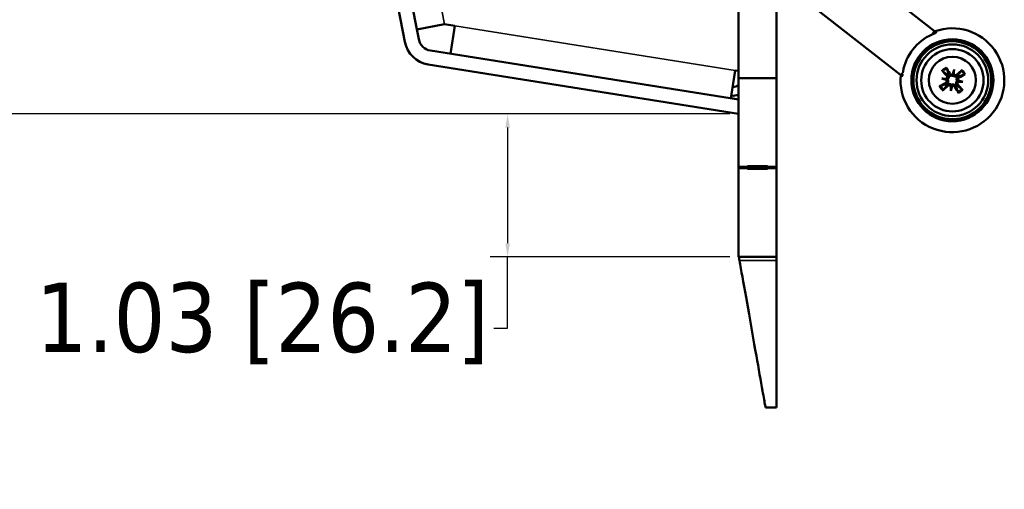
# Model space of a CAD drawing. Header units: inches. Extents: x 0.2 to 58.8, y 1.7 to 68.8.
# Tile 24 of 256: x 4.5 to 11.7, y 40.3 to 43.7. Entities that reach past the tile are written whole.
import ezdxf

# ---------------------------------------------------------------- set-up
doc = ezdxf.new("R2010")
doc.units = ezdxf.units.IN
doc.header["$MEASUREMENT"] = 0
for name, color, linetype, lineweight in [('Dimension (ANSI)', 7, 'Continuous', 25), ('Visible (ANSI)', 7, 'Continuous', 50), ('Visible Narrow (ANSI)', 7, 'Continuous', 35)]:
    doc.layers.add(name, color=color, linetype=linetype, lineweight=lineweight)
doc.styles.add('Note Text (ANSI)', font='tahoma.ttf')
doc.dimstyles.new('Default (ANSI)', dxfattribs={"dimtxt": 0.5, "dimasz": 0.098425, "dimexe": 0.125, "dimexo": 0.0625, "dimgap": 0.031496, "dimtad": 0, "dimtih": 1, "dimtoh": 1, "dimrnd": 1e-08, "dimzin": 4, "dimdsep": 46, "dimtxsty": 'Note Text (ANSI)', "dimcen": 0.09, "dimdle": 0.393701, "dimclrd": 256, "dimclre": 256, "dimclrt": 256, "dimadec": 0, "dimazin": 1, "dimtfac": 1, "dimtofl": 0, "dimtmove": 0, "dimatfit": 3, "dimfxl": 1, "dimtolj": 1, "dimtzin": 4, "dimlwd": -1, "dimlwe": -1, "dimarcsym": 0})

# ---------------------------------------------------------------- blocks, each defined once
blk = doc.blocks.new('*D6')
at = {"layer": 'Defpoints', "color": 0}
for p in [(6.9562, 64.5321), (2.2521, 42.9983), (9.7324, 42.9983)]:
    blk.add_point(p, dxfattribs=at)
at = {"layer": 'Dimension (ANSI)'}
for p, q in [((6.8937, 64.5321), (2.1271, 64.5321)), ((2.2521, 64.4337), (2.2521, 53.0617)), ((2.2521, 43.0968), (2.2521, 52.3446)), ((9.6699, 42.9983), (2.1271, 42.9983))]:
    blk.add_line(p, q, dxfattribs=at)
for points in [[(2.2357, 64.4337), (2.2685, 64.4337), (2.2521, 64.5321)], [(2.2357, 43.0968), (2.2685, 43.0968), (2.2521, 42.9983)]]:
    blk.add_solid(points, dxfattribs=at)
at = {"layer": 'Dimension (ANSI)', "insert": (0.2177, 53.0302), "char_height": 0.5, "attachment_point": 1, "style": 'Note Text (ANSI)'}
blk.add_mtext('\\A1;21.53 [547.0]', dxfattribs=at)
blk = doc.blocks.new('*D7')
at = {"layer": 'Defpoints', "color": 0}
for p in [(9.7324, 42.9983), (8.0648, 41.9662), (9.7324, 41.9662)]:
    blk.add_point(p, dxfattribs=at)
at = {"layer": 'Dimension (ANSI)'}
for p, q in [((9.6699, 42.9983), (7.9398, 42.9983)), ((8.0648, 42.8999), (8.0648, 42.0647)), ((9.6699, 41.9662), (7.9398, 41.9662)), ((8.0648, 41.453), (8.0648, 41.9662)), ((7.9664, 41.453), (8.0648, 41.453))]:
    blk.add_line(p, q, dxfattribs=at)
for points in [[(8.0484, 42.8999), (8.0812, 42.8999), (8.0648, 42.9983)], [(8.0484, 42.0647), (8.0812, 42.0647), (8.0648, 41.9662)]]:
    blk.add_solid(points, dxfattribs=at)
at = {"layer": 'Dimension (ANSI)', "insert": (4.6562, 41.7801), "char_height": 0.5, "attachment_point": 1, "style": 'Note Text (ANSI)'}
blk.add_mtext('\\A1;1.03 [26.2]', dxfattribs=at)

msp = doc.modelspace()

# ---------------------------------------------------------------- linework, layer by layer
at = {"layer": 'Visible (ANSI)'}
for p, q in [((3.4295, 63.646), (7.3236, 43.5178)), ((7.4236, 43.5372), (3.5295, 63.6654)), ((9.7324, 60.1872), (9.7324, 43.2572)), ((10.0074, 43.2572), (10.0074, 60.1872)), ((11.1471, 43.5959), (10.0975, 44.4159)), ((10.9008, 43.2807), (10.098, 43.9079)), ((7.4101, 43.6072), (7.6102, 43.6459)), ((7.6834, 43.6343), (7.6102, 43.6459)), ((7.6514, 43.433), (7.6834, 43.6343)), ((11.1362, 43.5821), (11.1471, 43.5959)), ((9.7324, 43.1015), (7.5076, 43.4559)), ((7.4916, 43.3553), (9.7324, 42.9983)), ((9.676, 43.1105), (9.7081, 43.3118)), ((9.7324, 43.3081), (9.7081, 43.312)), ((9.7081, 43.312), (9.7081, 43.3118)), ((11.2879, 43.318), (11.2831, 43.2869)), ((9.7324, 43.2572), (9.7324, 42.6172)), ((10.0074, 43.2572), (9.7324, 43.2572)), ((10.0074, 42.6172), (10.0074, 43.2572)), ((11.1994, 43.2531), (11.2305, 43.2483)), ((11.3528, 43.2295), (11.3217, 43.2343)), ((11.2643, 43.1646), (11.2691, 43.1957)), ((9.7324, 43.1025), (9.6762, 43.1115)), ((9.7324, 42.6162), (9.7324, 42.6172)), ((9.7324, 42.6172), (9.7974, 42.6172)), ((9.7974, 42.6162), (9.7324, 42.6162)), ((9.7324, 42.6062), (9.7324, 42.6162)), ((9.7974, 42.6062), (9.7324, 42.6062)), ((9.7324, 41.9662), (9.7324, 42.6062)), ((9.7974, 42.6172), (9.7974, 42.6222)), ((9.7974, 42.6222), (9.9424, 42.6222)), ((9.7974, 42.6162), (9.7974, 42.6172)), ((9.8174, 42.6172), (9.7974, 42.6172)), ((9.7974, 42.6062), (9.7974, 42.6162)), ((9.7974, 42.6012), (9.7974, 42.6062)), ((9.9424, 42.6012), (9.7974, 42.6012)), ((9.8174, 42.6112), (9.8174, 42.6222)), ((9.8174, 42.6112), (9.9424, 42.6112)), ((9.9424, 42.6222), (9.9424, 42.6172)), ((9.9424, 42.6172), (9.9424, 42.6162)), ((9.9424, 42.6172), (10.0074, 42.6172)), ((9.9424, 42.6162), (9.9424, 42.6062)), ((10.0074, 42.6162), (9.9424, 42.6162)), ((9.9424, 42.6062), (9.9424, 42.6012)), ((10.0074, 42.6062), (9.9424, 42.6062)), ((10.0074, 42.6172), (10.0074, 42.6162)), ((10.0074, 42.6162), (10.0074, 42.6062)), ((10.0074, 42.6062), (10.0074, 41.9662)), ((10.0074, 41.9662), (9.7324, 41.9662)), ((10.0074, 40.8796), (9.9266, 40.8796))]:
    msp.add_line(p, q, dxfattribs=at)
for radius in [0.2959, 0.2938, 0.2811, 0.259, 0.225, 0.17]:
    msp.add_circle((11.2761, 43.2413), radius, dxfattribs=at)
for centre, radius, start, end in [((11.2761, 43.2413), 0.375, 174.41175, 109.58825), ((7.5237, 43.5565), 0.2038, 190.94947, 260.94947), ((7.5237, 43.5565), 0.1019, 190.94947, 260.94947), ((11.2761, 43.2413), 0.3616, 113.77411, 170.22589), ((11.2761, 43.2413), 0.0465, 121.57108, 130.90846), ((11.2761, 43.2413), 0.0465, 31.57108, 40.90846), ((9.6914, 43.2559), 0.063, 267.8976, 310.60147), ((11.2761, 43.2413), 0.0465, 211.57108, 220.90846), ((11.2761, 43.2413), 0.0465, 301.57108, 310.90846), ((9.6914, 43.2559), 0.126, 264.41714, 288.98962)]:
    msp.add_arc(centre, radius, start, end, dxfattribs=at)
for centre, major_axis, ratio, start_param, end_param in [((11.2877, 43.2523), (0.1857, -0.1965), 0.087156, 4.322701, 4.520003), ((11.2621, 43.2335), (-0.1315, 0.2362), 0.087156, 4.904775, 5.102077), ((11.3139, 43.2326), (0.0604, 0.2611), 0.173648, 1.277915, 1.407247), ((11.2374, 43.2443), (-0.021, -0.2671), 0.173648, 1.734346, 1.863678), ((11.287, 43.2297), (-0.1965, -0.1857), 0.087156, 4.322701, 4.520003), ((11.273, 43.2026), (0.2671, -0.021), 0.173648, 1.734346, 1.863678), ((11.2848, 43.2791), (-0.2611, 0.0604), 0.173648, 1.277915, 1.407247), ((11.2241, 43.2578), (-0.0009, -0.0121), 0.868224, 0.738214, 1.121977), ((11.2216, 43.2412), (-0.0027, -0.0118), 0.868224, 2.019616, 2.403378), ((11.276, 43.2958), (-0.0118, 0.0027), 0.868224, 2.019616, 2.403378), ((11.2926, 43.2932), (-0.0121, 0.0009), 0.868224, 0.738214, 1.121977), ((11.328, 43.2248), (0.0009, 0.0121), 0.868224, 0.738214, 1.121977), ((11.2791, 43.28), (-0.2671, 0.021), 0.173648, 1.734346, 1.863678), ((11.3306, 43.2414), (0.0027, 0.0118), 0.868224, 2.019616, 2.403378), ((11.2673, 43.2035), (0.2611, -0.0604), 0.173648, 1.277915, 1.407247), ((11.2683, 43.2552), (0.2362, 0.1315), 0.087156, 4.904775, 5.102077), ((11.2838, 43.2273), (-0.2362, -0.1315), 0.087156, 4.904775, 5.102077), ((11.2651, 43.2529), (0.1965, 0.1857), 0.087156, 4.322701, 4.520003), ((11.3147, 43.2383), (0.021, 0.2671), 0.173648, 1.734346, 1.863678), ((11.2383, 43.25), (-0.0604, -0.2611), 0.173648, 1.277915, 1.407247), ((11.2596, 43.1893), (0.0121, -0.0009), 0.868224, 0.738214, 1.121977), ((11.2762, 43.1868), (0.0118, -0.0027), 0.868224, 2.019616, 2.403378), ((11.29, 43.2491), (0.1315, -0.2362), 0.087156, 4.904775, 5.102077), ((11.2645, 43.2303), (-0.1857, 0.1965), 0.087156, 4.322701, 4.520003)]:
    msp.add_ellipse(centre, major_axis=major_axis, ratio=ratio, start_param=start_param, end_param=end_param, dxfattribs=at)
for points, knots in [([(11.1303, 43.5722), (11.1338, 43.5737), (11.1375, 43.5753), (11.145, 43.5786), (11.1487, 43.5803), (11.1542, 43.5829), (11.1565, 43.5841), (11.1595, 43.5859), (11.1602, 43.5866), (11.1601, 43.5869), (11.1601, 43.587), (11.16, 43.587), (11.16, 43.5871)], [-0.1177498, -0.1177498, -0.1177498, -0.1177498, -0.0891373, -0.0891373, -0.0562435, -0.0562435, -0.0281218, -0.0281218, 0, 0, 0, 0.0044731, 0.0044731, 0.0044731, 0.0044731]), ([(11.1362, 43.5821), (11.1362, 43.5821), (11.1362, 43.5821), (11.1362, 43.582), (11.1362, 43.582), (11.1362, 43.582), (11.1361, 43.5819), (11.136, 43.5818), (11.136, 43.5816), (11.1358, 43.5813), (11.1357, 43.581), (11.1354, 43.5801), (11.1353, 43.5795), (11.1351, 43.5777), (11.1351, 43.5762), (11.1354, 43.5746), (11.1354, 43.5745), (11.1354, 43.5744)], [-0.00001571, -0.00001571, -0.00001571, -0.00001571, 0, 0, 0.00009244, 0.00009244, 0.00051483, 0.00051483, 0.00139647, 0.00139647, 0.00333215, 0.00333215, 0.00748106, 0.00748106, 0.01569035, 0.01569035, 0.01617814, 0.01617814, 0.01617814, 0.01617814]), ([(11.1596, 43.5861), (11.1591, 43.5865), (11.1586, 43.5869), (11.1562, 43.5887), (11.1547, 43.5899), (11.1509, 43.5929), (11.1489, 43.5944), (11.1471, 43.5959)], [0.03498117, 0.03498117, 0.03498117, 0.03498117, 0.04154954, 0.04154954, 0.0652967, 0.0652967, 0.11276057, 0.11276057, 0.11276057, 0.11276057]), ([(11.2087, 43.3046), (11.2084, 43.3048), (11.208, 43.3052), (11.207, 43.306), (11.2063, 43.3067), (11.2049, 43.308), (11.2041, 43.3089), (11.2027, 43.3104), (11.2019, 43.3112), (11.2013, 43.3119)], [0.070994, 0.070994, 0.070994, 0.070994, 0.07730561, 0.07730561, 0.08501045, 0.08501045, 0.09272791, 0.09272791, 0.10039672, 0.10039672, 0.10039672, 0.10039672]), ([(11.2312, 43.3339), (11.2317, 43.3331), (11.2323, 43.332), (11.2333, 43.3303), (11.2338, 43.3292), (11.2347, 43.3276), (11.2351, 43.3267), (11.2357, 43.3255), (11.2359, 43.3249), (11.236, 43.3246)], [0.02330526, 0.02330526, 0.02330526, 0.02330526, 0.03097407, 0.03097407, 0.03869153, 0.03869153, 0.04639637, 0.04639637, 0.05270798, 0.05270798, 0.05270798, 0.05270798]), ([(11.3394, 43.3086), (11.3396, 43.309), (11.34, 43.3094), (11.3408, 43.3104), (11.3415, 43.3111), (11.3428, 43.3124), (11.3437, 43.3133), (11.3452, 43.3147), (11.346, 43.3155), (11.3467, 43.3161)], [0.070994, 0.070994, 0.070994, 0.070994, 0.07730561, 0.07730561, 0.08501045, 0.08501045, 0.09272791, 0.09272791, 0.10039672, 0.10039672, 0.10039672, 0.10039672]), ([(10.9176, 43.2889), (10.9175, 43.2889), (10.9175, 43.2889), (10.9117, 43.2868), (10.9059, 43.2834), (10.9008, 43.2807)], [0.06513884, 0.06513884, 0.06513884, 0.06513884, 0.0652967, 0.0652967, 0.11276057, 0.11276057, 0.11276057, 0.11276057]), ([(10.9008, 43.2807), (10.9008, 43.2807), (10.9008, 43.2807), (10.9008, 43.2807), (10.9008, 43.2807), (10.9008, 43.2807), (10.9008, 43.2807), (10.9008, 43.2807), (10.9008, 43.2807), (10.9009, 43.2806), (10.901, 43.2805), (10.9012, 43.2803), (10.9015, 43.2802), (10.9022, 43.2796), (10.9029, 43.279), (10.9053, 43.2772), (10.9071, 43.2757), (10.9106, 43.273), (10.9119, 43.272), (10.9133, 43.2709)], [-0.00001571, -0.00001571, -0.00001571, -0.00001571, 0, 0, 0.00009244, 0.00009244, 0.00051483, 0.00051483, 0.00139647, 0.00139647, 0.00333215, 0.00333215, 0.00748106, 0.00748106, 0.01569035, 0.01569035, 0.02863188, 0.02863188, 0.03585341, 0.03585341, 0.03585341, 0.03585341]), ([(10.9125, 43.2703), (10.9125, 43.2703), (10.9126, 43.2702), (10.9131, 43.2702), (10.9135, 43.271), (10.9146, 43.2744), (10.9151, 43.2769), (10.9161, 43.2819), (10.9166, 43.2845), (10.9171, 43.2873)], [0.24353045, 0.24353045, 0.24353045, 0.24353045, 0.24800357, 0.24800357, 0.27612535, 0.27612535, 0.30424712, 0.30424712, 0.32702282, 0.32702282, 0.32702282, 0.32702282]), ([(11.232, 43.2442), (11.232, 43.2441), (11.2321, 43.2441), (11.2332, 43.2425), (11.234, 43.2407), (11.2349, 43.2369), (11.235, 43.2349), (11.2344, 43.2313), (11.2338, 43.2294), (11.2318, 43.226), (11.2304, 43.2245), (11.2285, 43.2231), (11.228, 43.2227), (11.2274, 43.2224)], [0.02817701, 0.02817701, 0.02817701, 0.02817701, 0.02875644, 0.02875644, 0.04273434, 0.04273434, 0.05671223, 0.05671223, 0.07090098, 0.07090098, 0.08508973, 0.08508973, 0.08976579, 0.08976579, 0.08976579, 0.08976579]), ([(11.2305, 43.2483), (11.2318, 43.2481), (11.2329, 43.2479), (11.2369, 43.2473), (11.2394, 43.2469), (11.2422, 43.2465), (11.2425, 43.2465), (11.2428, 43.2464)], [-5.5610777, -5.5610777, -5.5610777, -5.5610777, -5.5088382, -5.5088382, -5.336687, -5.336687, -5.3138704, -5.3138704, -5.3138704, -5.3138704]), ([(11.2354, 43.2739), (11.2366, 43.2726), (11.2377, 43.2709), (11.239, 43.2672), (11.2393, 43.2652), (11.2392, 43.2615), (11.2388, 43.2595), (11.2372, 43.256), (11.236, 43.2544), (11.2342, 43.2526), (11.2337, 43.2522), (11.2331, 43.2518)], [0, 0, 0, 0, 0.01429788, 0.01429788, 0.02859576, 0.02859576, 0.04258156, 0.04258156, 0.05656736, 0.05656736, 0.06157061, 0.06157061, 0.06157061, 0.06157061]), ([(11.2428, 43.2464), (11.2432, 43.2457), (11.2435, 43.245), (11.2446, 43.2423), (11.2451, 43.2401), (11.2456, 43.2359), (11.2455, 43.2337), (11.2448, 43.2294), (11.2441, 43.2273), (11.2423, 43.2235), (11.2409, 43.2215), (11.2384, 43.2187), (11.2375, 43.2177), (11.2364, 43.2169)], [0.3033393, 0.3033393, 0.3033393, 0.3033393, 0.30902749, 0.30902749, 0.32500377, 0.32500377, 0.34098004, 0.34098004, 0.35695632, 0.35695632, 0.37582552, 0.37582552, 0.38650113, 0.38650113, 0.38650113, 0.38650113]), ([(11.2456, 43.2765), (11.2463, 43.2754), (11.247, 43.2742), (11.2485, 43.2708), (11.2492, 43.2684), (11.2498, 43.2642), (11.2498, 43.2621), (11.2492, 43.2577), (11.2486, 43.2556), (11.2469, 43.2517), (11.2458, 43.2498), (11.2439, 43.2475), (11.2433, 43.247), (11.2428, 43.2464)], [0.2635064, 0.2635064, 0.2635064, 0.2635064, 0.27418202, 0.27418202, 0.29305121, 0.29305121, 0.30902749, 0.30902749, 0.32500377, 0.32500377, 0.34098004, 0.34098004, 0.34666824, 0.34666824, 0.34666824, 0.34666824]), ([(11.2812, 43.2746), (11.2805, 43.2742), (11.2798, 43.2739), (11.2771, 43.2728), (11.2749, 43.2722), (11.2707, 43.2718), (11.2685, 43.2719), (11.2642, 43.2726), (11.2621, 43.2733), (11.2583, 43.2751), (11.2563, 43.2764), (11.2535, 43.2789), (11.2525, 43.2799), (11.2517, 43.2809)], [0.3033393, 0.3033393, 0.3033393, 0.3033393, 0.30902749, 0.30902749, 0.32500377, 0.32500377, 0.34098004, 0.34098004, 0.35695632, 0.35695632, 0.37582552, 0.37582552, 0.38650113, 0.38650113, 0.38650113, 0.38650113]), ([(11.279, 43.2854), (11.2789, 43.2854), (11.2789, 43.2853), (11.2773, 43.2842), (11.2755, 43.2834), (11.2717, 43.2825), (11.2697, 43.2824), (11.2661, 43.2829), (11.2642, 43.2836), (11.2608, 43.2856), (11.2594, 43.2869), (11.2579, 43.2889), (11.2575, 43.2894), (11.2572, 43.2899)], [0.02817592, 0.02817592, 0.02817592, 0.02817592, 0.02861542, 0.02861542, 0.04266381, 0.04266381, 0.0567122, 0.0567122, 0.07082649, 0.07082649, 0.08494078, 0.08494078, 0.08976122, 0.08976122, 0.08976122, 0.08976122]), ([(11.2831, 43.2869), (11.2829, 43.2856), (11.2827, 43.2845), (11.2821, 43.2805), (11.2817, 43.278), (11.2813, 43.2752), (11.2813, 43.2749), (11.2812, 43.2746)], [-5.5610777, -5.5610777, -5.5610777, -5.5610777, -5.5088382, -5.5088382, -5.336687, -5.336687, -5.3138704, -5.3138704, -5.3138704, -5.3138704]), ([(11.3113, 43.2718), (11.3102, 43.271), (11.309, 43.2704), (11.3056, 43.2688), (11.3032, 43.2682), (11.299, 43.2676), (11.2969, 43.2676), (11.2925, 43.2682), (11.2904, 43.2688), (11.2865, 43.2705), (11.2846, 43.2716), (11.2823, 43.2735), (11.2817, 43.274), (11.2812, 43.2746)], [0.2635064, 0.2635064, 0.2635064, 0.2635064, 0.27418202, 0.27418202, 0.29305121, 0.29305121, 0.30902749, 0.30902749, 0.32500377, 0.32500377, 0.34098004, 0.34098004, 0.34666824, 0.34666824, 0.34666824, 0.34666824]), ([(11.3087, 43.282), (11.3074, 43.2808), (11.3057, 43.2797), (11.302, 43.2783), (11.3, 43.278), (11.2963, 43.2782), (11.2943, 43.2786), (11.2908, 43.2802), (11.2892, 43.2814), (11.2874, 43.2832), (11.287, 43.2837), (11.2866, 43.2842)], [0, 0, 0, 0, 0.01429788, 0.01429788, 0.02859576, 0.02859576, 0.04258156, 0.04258156, 0.05656736, 0.05656736, 0.06157061, 0.06157061, 0.06157061, 0.06157061]), ([(11.3066, 43.2061), (11.3058, 43.2072), (11.3052, 43.2084), (11.3036, 43.2118), (11.303, 43.2142), (11.3024, 43.2183), (11.3024, 43.2205), (11.3029, 43.2248), (11.3036, 43.227), (11.3052, 43.2308), (11.3064, 43.2328), (11.3083, 43.2351), (11.3088, 43.2356), (11.3094, 43.2362)], [0.2635064, 0.2635064, 0.2635064, 0.2635064, 0.27418202, 0.27418202, 0.29305121, 0.29305121, 0.30902749, 0.30902749, 0.32500377, 0.32500377, 0.34098004, 0.34098004, 0.34666824, 0.34666824, 0.34666824, 0.34666824]), ([(11.3094, 43.2362), (11.309, 43.2368), (11.3087, 43.2375), (11.3076, 43.2403), (11.307, 43.2425), (11.3066, 43.2466), (11.3067, 43.2489), (11.3074, 43.2532), (11.3081, 43.2553), (11.3099, 43.2591), (11.3112, 43.2611), (11.3137, 43.2639), (11.3147, 43.2648), (11.3157, 43.2657)], [0.3033393, 0.3033393, 0.3033393, 0.3033393, 0.30902749, 0.30902749, 0.32500377, 0.32500377, 0.34098004, 0.34098004, 0.35695632, 0.35695632, 0.37582552, 0.37582552, 0.38650113, 0.38650113, 0.38650113, 0.38650113]), ([(11.3217, 43.2343), (11.3204, 43.2345), (11.3193, 43.2346), (11.3153, 43.2353), (11.3128, 43.2356), (11.31, 43.2361), (11.3097, 43.2361), (11.3094, 43.2362)], [-5.5610777, -5.5610777, -5.5610777, -5.5610777, -5.5088382, -5.5088382, -5.336687, -5.336687, -5.3138704, -5.3138704, -5.3138704, -5.3138704]), ([(11.3168, 43.2086), (11.3156, 43.21), (11.3145, 43.2117), (11.3131, 43.2154), (11.3128, 43.2174), (11.313, 43.2211), (11.3134, 43.223), (11.315, 43.2266), (11.3162, 43.2282), (11.318, 43.2299), (11.3185, 43.2304), (11.319, 43.2308)], [0, 0, 0, 0, 0.01429788, 0.01429788, 0.02859576, 0.02859576, 0.04258156, 0.04258156, 0.05656736, 0.05656736, 0.06157061, 0.06157061, 0.06157061, 0.06157061]), ([(11.3202, 43.2384), (11.3202, 43.2385), (11.3201, 43.2385), (11.319, 43.2401), (11.3182, 43.2419), (11.3172, 43.2457), (11.3172, 43.2476), (11.3177, 43.2513), (11.3184, 43.2532), (11.3204, 43.2565), (11.3217, 43.258), (11.3236, 43.2595), (11.3242, 43.2599), (11.3247, 43.2602)], [0.02817701, 0.02817701, 0.02817701, 0.02817701, 0.02875644, 0.02875644, 0.04273434, 0.04273434, 0.05671223, 0.05671223, 0.07082652, 0.07082652, 0.08494082, 0.08494082, 0.08976125, 0.08976125, 0.08976125, 0.08976125]), ([(11.3687, 43.2862), (11.3679, 43.2857), (11.3668, 43.2851), (11.3651, 43.2841), (11.364, 43.2835), (11.3624, 43.2827), (11.3614, 43.2822), (11.3603, 43.2817), (11.3597, 43.2815), (11.3594, 43.2814)], [0.02330526, 0.02330526, 0.02330526, 0.02330526, 0.03097407, 0.03097407, 0.03869153, 0.03869153, 0.04639637, 0.04639637, 0.05270798, 0.05270798, 0.05270798, 0.05270798]), ([(11.1835, 43.1964), (11.1843, 43.1969), (11.1853, 43.1975), (11.1871, 43.1985), (11.1881, 43.1991), (11.1898, 43.1999), (11.1907, 43.2003), (11.1919, 43.2009), (11.1924, 43.2011), (11.1928, 43.2012)], [0.02330526, 0.02330526, 0.02330526, 0.02330526, 0.03097407, 0.03097407, 0.03869153, 0.03869153, 0.04639637, 0.04639637, 0.05270798, 0.05270798, 0.05270798, 0.05270798]), ([(11.2128, 43.1739), (11.2126, 43.1736), (11.2122, 43.1732), (11.2113, 43.1722), (11.2106, 43.1715), (11.2093, 43.1701), (11.2085, 43.1693), (11.207, 43.1679), (11.2061, 43.1671), (11.2054, 43.1665)], [0.070994, 0.070994, 0.070994, 0.070994, 0.07730561, 0.07730561, 0.08501045, 0.08501045, 0.09272791, 0.09272791, 0.10039672, 0.10039672, 0.10039672, 0.10039672]), ([(11.2409, 43.2108), (11.242, 43.2115), (11.2432, 43.2122), (11.2466, 43.2138), (11.2489, 43.2144), (11.2531, 43.215), (11.2553, 43.215), (11.2596, 43.2144), (11.2618, 43.2138), (11.2656, 43.2121), (11.2676, 43.211), (11.2698, 43.2091), (11.2704, 43.2086), (11.271, 43.208)], [0.2635064, 0.2635064, 0.2635064, 0.2635064, 0.27418202, 0.27418202, 0.29305121, 0.29305121, 0.30902749, 0.30902749, 0.32500377, 0.32500377, 0.34098004, 0.34098004, 0.34666824, 0.34666824, 0.34666824, 0.34666824]), ([(11.2434, 43.2006), (11.2448, 43.2018), (11.2465, 43.2029), (11.2502, 43.2043), (11.2522, 43.2045), (11.2559, 43.2044), (11.2578, 43.204), (11.2614, 43.2024), (11.263, 43.2012), (11.2647, 43.1994), (11.2652, 43.1989), (11.2656, 43.1984)], [0, 0, 0, 0, 0.01429788, 0.01429788, 0.02859576, 0.02859576, 0.04258156, 0.04258156, 0.05656736, 0.05656736, 0.06157061, 0.06157061, 0.06157061, 0.06157061]), ([(11.2691, 43.1957), (11.2693, 43.197), (11.2694, 43.1981), (11.27, 43.2021), (11.2704, 43.2046), (11.2709, 43.2074), (11.2709, 43.2077), (11.271, 43.208)], [-5.5610777, -5.5610777, -5.5610777, -5.5610777, -5.5088382, -5.5088382, -5.336687, -5.336687, -5.3138704, -5.3138704, -5.3138704, -5.3138704]), ([(11.271, 43.208), (11.2716, 43.2084), (11.2723, 43.2087), (11.2751, 43.2098), (11.2773, 43.2103), (11.2814, 43.2108), (11.2837, 43.2107), (11.288, 43.21), (11.29, 43.2093), (11.2939, 43.2075), (11.2959, 43.2061), (11.2987, 43.2037), (11.2996, 43.2027), (11.3004, 43.2016)], [0.3033393, 0.3033393, 0.3033393, 0.3033393, 0.30902749, 0.30902749, 0.32500377, 0.32500377, 0.34098004, 0.34098004, 0.35695632, 0.35695632, 0.37582552, 0.37582552, 0.38650113, 0.38650113, 0.38650113, 0.38650113]), ([(11.2732, 43.1972), (11.2732, 43.1972), (11.2733, 43.1972), (11.2748, 43.1984), (11.2766, 43.1992), (11.2804, 43.2001), (11.2824, 43.2002), (11.2861, 43.1997), (11.288, 43.199), (11.2913, 43.197), (11.2928, 43.1957), (11.2943, 43.1937), (11.2946, 43.1932), (11.295, 43.1926)], [0.02817592, 0.02817592, 0.02817592, 0.02817592, 0.02861542, 0.02861542, 0.04266381, 0.04266381, 0.0567122, 0.0567122, 0.07082649, 0.07082649, 0.08494078, 0.08494078, 0.08976122, 0.08976122, 0.08976122, 0.08976122]), ([(11.3209, 43.1487), (11.3205, 43.1495), (11.3199, 43.1505), (11.3189, 43.1523), (11.3183, 43.1534), (11.3175, 43.155), (11.317, 43.1559), (11.3165, 43.1571), (11.3163, 43.1576), (11.3162, 43.158)], [0.02330526, 0.02330526, 0.02330526, 0.02330526, 0.03097407, 0.03097407, 0.03869153, 0.03869153, 0.04639637, 0.04639637, 0.05270798, 0.05270798, 0.05270798, 0.05270798]), ([(11.3434, 43.178), (11.3438, 43.1778), (11.3442, 43.1774), (11.3452, 43.1765), (11.3459, 43.1759), (11.3472, 43.1745), (11.3481, 43.1737), (11.3494, 43.1722), (11.3502, 43.1713), (11.3509, 43.1706)], [0.070994, 0.070994, 0.070994, 0.070994, 0.07730561, 0.07730561, 0.08501045, 0.08501045, 0.09272791, 0.09272791, 0.10039672, 0.10039672, 0.10039672, 0.10039672]), ([(9.735, 41.9662), (9.7351, 41.9653), (9.7354, 41.964), (9.7369, 41.955), (9.7381, 41.9483), (9.7397, 41.9394)], [0, 0, 0, 0, 0.931602, 0.931602, 1.863243, 1.863243, 1.863243, 1.863243]), ([(10.0074, 41.9394), (10.0074, 41.9483), (10.0074, 41.955), (10.0074, 41.964), (10.0074, 41.9653), (10.0074, 41.9662)], [0, 0, 0, 0, 0.931593, 0.931593, 1.863185, 1.863185, 1.863185, 1.863185]), ([(9.7397, 41.9394), (9.7425, 41.9233), (9.7458, 41.9046), (9.776, 41.7338), (9.8221, 41.4722), (9.8769, 41.1611), (9.8935, 41.0674), (9.9137, 40.9528), (9.9202, 40.9156), (9.9255, 40.8854), (9.9266, 40.8796), (9.9266, 40.8796)], [-32.505954, -32.505954, -32.505954, -32.505954, -30.941791, -30.941791, -19.795925, -19.795925, -15.098895, -15.098895, -11.95642, -11.95642, -10.333683, -10.333683, -10.333683, -10.333683])]:
    msp.add_open_spline(points, degree=3, knots=knots, dxfattribs=at)
for points, weights in [([(11.1504, 43.5946), (11.1552, 43.5908), (11.16, 43.5871)], [1, 1.00017958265, 1.00008723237]), ([(11.2087, 43.3046), (11.2298, 43.2889), (11.2418, 43.28)], [1.0059010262, 1.05242872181, 1.01578783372]), ([(11.2495, 43.2857), (11.2446, 43.2998), (11.236, 43.3246)], [1.01578783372, 1.05242872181, 1.0059010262]), ([(11.3394, 43.3086), (11.3237, 43.2876), (11.3148, 43.2756)], [1.0059010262, 1.05242872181, 1.01578783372]), ([(10.9125, 43.2703), (10.9077, 43.274), (10.9029, 43.2778)], [1.00008723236, 1.00017958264, 1]), ([(11.3204, 43.2679), (11.3345, 43.2728), (11.3594, 43.2814)], [1.01578783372, 1.05242872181, 1.0059010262]), ([(11.2317, 43.2147), (11.2176, 43.2098), (11.1928, 43.2012)], [1.01578783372, 1.05242872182, 1.0059010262]), ([(11.2128, 43.1739), (11.2284, 43.195), (11.2374, 43.207)], [1.0059010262, 1.05242872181, 1.01578783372]), ([(11.3027, 43.1969), (11.3076, 43.1828), (11.3162, 43.158)], [1.01578783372, 1.05242872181, 1.0059010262]), ([(11.3434, 43.178), (11.3223, 43.1937), (11.3104, 43.2026)], [1.0059010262, 1.05242872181, 1.01578783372])]:
    msp.add_rational_spline(points, weights, degree=2, dxfattribs=at)
for points in [[(10.9183, 43.2941), (10.9188, 43.2969), (10.9193, 43.2999), (10.9198, 43.3027)], [(11.2418, 43.28), (11.2432, 43.2789), (11.2445, 43.2777), (11.2456, 43.2765)], [(11.2517, 43.2809), (11.2509, 43.2824), (11.2501, 43.284), (11.2495, 43.2857)], [(11.3148, 43.2756), (11.3137, 43.2741), (11.3125, 43.2729), (11.3113, 43.2718)], [(11.3157, 43.2657), (11.3172, 43.2665), (11.3187, 43.2673), (11.3204, 43.2679)], [(11.2364, 43.2169), (11.235, 43.2161), (11.2334, 43.2153), (11.2317, 43.2147)], [(11.2374, 43.207), (11.2385, 43.2084), (11.2397, 43.2097), (11.2409, 43.2108)], [(11.3004, 43.2016), (11.3013, 43.2002), (11.3021, 43.1986), (11.3027, 43.1969)], [(11.3104, 43.2026), (11.3089, 43.2037), (11.3077, 43.2049), (11.3066, 43.2061)], [(10.0074, 40.8796), (10.0074, 41.2074), (10.0074, 41.6991), (10.0074, 41.9394)]]:
    msp.add_open_spline(points, degree=3, dxfattribs=at)
at = {"layer": 'Visible Narrow (ANSI)'}
for p, q in [((7.6102, 43.6459), (3.749, 63.604)), ((9.7081, 43.3118), (7.6834, 43.6343)), ((11.2354, 43.2739), (11.2418, 43.28)), ((11.2572, 43.2899), (11.2495, 43.2857)), ((11.3087, 43.282), (11.3148, 43.2756)), ((11.3247, 43.2602), (11.3204, 43.2679)), ((11.2274, 43.2224), (11.2317, 43.2147)), ((11.2434, 43.2006), (11.2374, 43.207)), ((11.295, 43.1926), (11.3027, 43.1969)), ((11.3168, 43.2086), (11.3104, 43.2026))]:
    msp.add_line(p, q, dxfattribs=at)
for radius, start, end in [(0.1029, 115.8517, 136.62784), (0.0924, 115.69692, 136.78262), (0.0924, 25.69692, 46.78262), (0.1029, 25.8517, 46.62784), (0.1029, 205.8517, 226.62784), (0.0924, 205.69692, 226.78262), (0.0924, 295.69692, 316.78262), (0.1029, 295.8517, 316.62784)]:
    msp.add_arc((11.2761, 43.2413), radius, start, end, dxfattribs=at)
msp.add_open_spline([(9.7397, 41.9394), (9.7602, 41.9394), (9.7807, 41.9394), (9.8241, 41.9394), (9.847, 41.9394), (9.8699, 41.9394), (9.8929, 41.9394), (9.9158, 41.9394), (9.9616, 41.9394), (9.9845, 41.9394), (10.0074, 41.9394)], degree=3, knots=[0.0184339, 0.0184339, 0.0184339, 0.0184339, 0.174625, 0.174625, 0.34925, 0.34925, 0.34925, 0.523875, 0.523875, 0.6985, 0.6985, 0.6985, 0.6985], dxfattribs=at)

# ---------------------------------------------------------------- dimensions: what is measured, and where the dimension line sits
at = {"layer": 'Dimension (ANSI)'}
for base, p1, p2, override, picture, middle in [((2.2521, 42.9983), (6.9562, 64.5321), (9.7324, 42.9983), {"dimdec": 2, "dimtp": 0, "dimtm": 0, "dimtdec": 2, "dimatfit": 1}, '*D6', (2.2521, 52.7031)), ((8.0648, 41.9662), (9.7324, 42.9983), (9.7324, 41.9662), {"dimdec": 2, "dimtp": 0, "dimtm": 0, "dimtdec": 2, "dimtmove": 1, "dimatfit": 2}, '*D7', (8.0468, 41.453))]:
    dim = msp.add_linear_dim(base=base, p1=p1, p2=p2, angle=90, dimstyle='Default (ANSI)', override=override, dxfattribs=at)
    dim.commit()
    dim.dimension.update_dxf_attribs({"geometry": picture, "text_midpoint": middle, "dimtype": 160})

doc.saveas('drawing.dxf')
